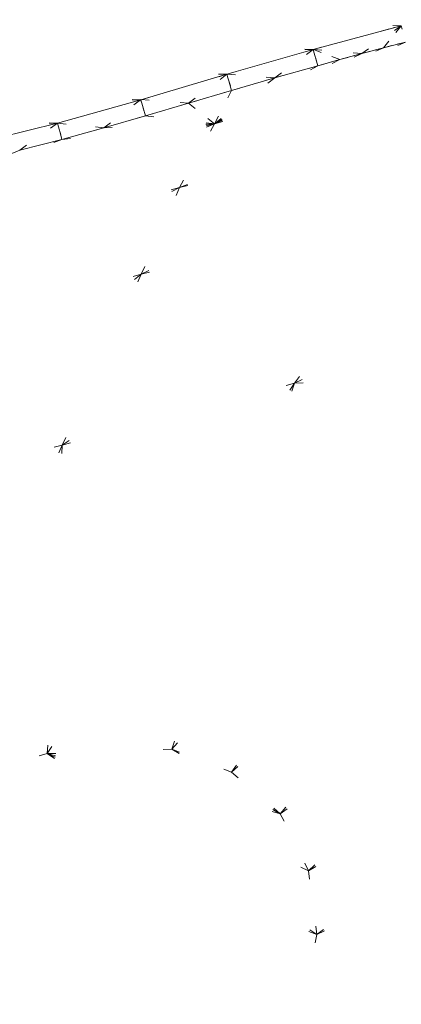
# Model space of a CAD drawing. Header units: millimetres. Extents: x 1700 to 4670, y 990 to 3874.
# Tile 71 of 110: x 3226.34 to 3230.83, y 1837.65 to 1849.25. Entities that reach past the tile are written whole.
import ezdxf

# ---------------------------------------------------------------- set-up
doc = ezdxf.new("R2010")
doc.units = ezdxf.units.MM
doc.linetypes.add('Wipeout_Contour', pattern=[1000, 0, -1000])
doc.layers.add('Nowe_320-W Umeblowanie', color=252, linetype='Continuous')
doc.layers.add('Nowe_320-W Umeblowanie_Nr_pióra__2', color=252, linetype='Continuous', lineweight=13)

msp = doc.modelspace()

# ---------------------------------------------------------------- linework, layer by layer
at = {"layer": 'Nowe_320-W Umeblowanie', "color": 252, "linetype": 'Wipeout_Contour', "lineweight": 0, "ltscale": 46113.398592}
for p, q in [((3229.794, 1848.896), (3215.871, 1849.247)), ((3216.877, 1848.944), (3229.794, 1848.896))]:
    msp.add_line(p, q, dxfattribs=at)
at = {"layer": 'Nowe_320-W Umeblowanie', "color": 252, "linetype": 'Wipeout_Contour', "lineweight": 0, "ltscale": 46219.164766}
for p, q in [((3215.871, 1849.247), (3229.794, 1848.896)), ((3230.829, 1849.176), (3215.871, 1849.247)), ((3229.794, 1848.896), (3230.829, 1849.176))]:
    msp.add_line(p, q, dxfattribs=at)
at = {"layer": 'Nowe_320-W Umeblowanie', "color": 252, "linetype": 'Wipeout_Contour', "lineweight": 0, "ltscale": 46282.620527}
msp.add_line((3215.871, 1849.247), (3230.829, 1849.176), dxfattribs=at)
at = {"layer": 'Nowe_320-W Umeblowanie', "color": 252, "linetype": 'Wipeout_Contour', "lineweight": 0, "ltscale": 46341.117702}
for p, q in [((3230.829, 1849.176), (3230.363, 1848.847)), ((3230.621, 1848.916), (3230.829, 1849.176)), ((3230.363, 1848.847), (3230.621, 1848.916))]:
    msp.add_line(p, q, dxfattribs=at)
at = {"layer": 'Nowe_320-W Umeblowanie', "color": 252, "linetype": 'Wipeout_Contour', "lineweight": 0, "ltscale": 61780.992222}
for p, q in [((3230.363, 1848.847), (3230.829, 1849.176)), ((3230.829, 1849.176), (3230.689, 1849.138)), ((3230.689, 1849.138), (3229.795, 1848.896)), ((3229.795, 1848.896), (3230.363, 1848.847))]:
    msp.add_line(p, q, dxfattribs=at)
at = {"layer": 'Nowe_320-W Umeblowanie', "color": 252, "linetype": 'Wipeout_Contour', "lineweight": 0, "ltscale": 61791.42094}
for p, q in [((3230.829, 1849.176), (3230.621, 1848.916)), ((3230.84, 1849.134), (3230.829, 1849.176)), ((3230.621, 1848.916), (3230.879, 1848.984))]:
    msp.add_line(p, q, dxfattribs=at)
at = {"layer": 'Nowe_320-W Umeblowanie', "color": 252, "linetype": 'Wipeout_Contour', "lineweight": 0, "ltscale": 46339.625054}
for p, q in [((3228.22, 1847.269), (3232.644, 1849.059)), ((3232.644, 1849.059), (3228.631, 1848.021)), ((3228.631, 1848.021), (3228.22, 1847.269))]:
    msp.add_line(p, q, dxfattribs=at)
at = {"layer": 'Nowe_320-W Umeblowanie', "color": 252, "linetype": 'Wipeout_Contour', "lineweight": 0, "ltscale": 46363.267167}
for p, q in [((3232.644, 1849.059), (3228.22, 1847.269)), ((3228.22, 1847.269), (3231.939, 1848.248))]:
    msp.add_line(p, q, dxfattribs=at)
at = {"layer": 'Nowe_320-W Umeblowanie', "color": 252, "linetype": 'Wipeout_Contour', "lineweight": 0, "ltscale": 46348.831014}
for p, q in [((3228.631, 1848.021), (3232.644, 1849.059)), ((3230.879, 1848.984), (3228.631, 1848.021))]:
    msp.add_line(p, q, dxfattribs=at)
at = {"layer": 'Nowe_320-W Umeblowanie', "color": 252, "linetype": 'Wipeout_Contour', "lineweight": 0, "ltscale": 46126.862375}
for p, q in [((3228.777, 1848.604), (3216.877, 1848.944)), ((3217.876, 1848.62), (3228.777, 1848.604))]:
    msp.add_line(p, q, dxfattribs=at)
at = {"layer": 'Nowe_320-W Umeblowanie', "color": 252, "linetype": 'Wipeout_Contour', "lineweight": 0, "ltscale": 46216.470586}
for p, q in [((3229.794, 1848.896), (3216.877, 1848.944)), ((3216.877, 1848.944), (3228.777, 1848.604)), ((3228.777, 1848.604), (3229.794, 1848.896))]:
    msp.add_line(p, q, dxfattribs=at)
at = {"layer": 'Nowe_320-W Umeblowanie', "color": 252, "linetype": 'Wipeout_Contour', "lineweight": 0, "ltscale": 46333.729101}
for p, q in [((3228.631, 1848.021), (3230.879, 1848.984)), ((3230.879, 1848.984), (3230.621, 1848.916)), ((3230.621, 1848.916), (3228.631, 1848.021))]:
    msp.add_line(p, q, dxfattribs=at)
at = {"layer": 'Nowe_320-W Umeblowanie', "color": 252, "linetype": 'Wipeout_Contour', "lineweight": 0, "ltscale": 46330.590368}
for p, q in [((3228.631, 1848.021), (3230.621, 1848.916)), ((3230.363, 1848.847), (3228.631, 1848.021)), ((3230.621, 1848.916), (3230.363, 1848.847))]:
    msp.add_line(p, q, dxfattribs=at)
at = {"layer": 'Nowe_320-W Umeblowanie', "color": 252, "linetype": 'Wipeout_Contour', "lineweight": 0, "ltscale": 46327.474838}
for p, q in [((3228.631, 1848.021), (3230.363, 1848.847)), ((3230.363, 1848.847), (3230.105, 1848.777)), ((3230.105, 1848.777), (3228.631, 1848.021))]:
    msp.add_line(p, q, dxfattribs=at)
at = {"layer": 'Nowe_320-W Umeblowanie', "color": 252, "linetype": 'Wipeout_Contour', "lineweight": 0, "ltscale": 46316.343124}
for p, q in [((3229.794, 1848.896), (3228.778, 1848.605)), ((3229.34, 1848.561), (3229.794, 1848.896)), ((3228.778, 1848.605), (3229.34, 1848.561))]:
    msp.add_line(p, q, dxfattribs=at)
at = {"layer": 'Nowe_320-W Umeblowanie', "color": 252, "linetype": 'Wipeout_Contour', "lineweight": 0, "ltscale": 61764.58509}
for p, q in [((3229.794, 1848.896), (3229.34, 1848.561)), ((3229.806, 1848.854), (3229.794, 1848.896)), ((3229.848, 1848.705), (3229.806, 1848.854)), ((3229.34, 1848.561), (3229.848, 1848.705))]:
    msp.add_line(p, q, dxfattribs=at)
at = {"layer": 'Nowe_320-W Umeblowanie', "color": 252, "linetype": 'Wipeout_Contour', "lineweight": 0, "ltscale": 61770.525394}
for p, q in [((3229.794, 1848.896), (3229.806, 1848.854)), ((3230.105, 1848.777), (3229.794, 1848.896)), ((3229.806, 1848.854), (3229.848, 1848.705)), ((3229.848, 1848.705), (3230.105, 1848.777))]:
    msp.add_line(p, q, dxfattribs=at)
at = {"layer": 'Nowe_320-W Umeblowanie', "color": 252, "linetype": 'Wipeout_Contour', "lineweight": 0, "ltscale": 46331.464983}
for p, q in [((3229.795, 1848.896), (3230.105, 1848.777)), ((3230.363, 1848.847), (3229.795, 1848.896)), ((3230.105, 1848.777), (3230.363, 1848.847))]:
    msp.add_line(p, q, dxfattribs=at)
at = {"layer": 'Nowe_320-W Umeblowanie', "color": 252, "linetype": 'Wipeout_Contour', "lineweight": 0, "ltscale": 46324.383963}
for p, q in [((3228.631, 1848.021), (3230.105, 1848.777)), ((3229.848, 1848.705), (3228.631, 1848.021)), ((3230.105, 1848.777), (3229.848, 1848.705))]:
    msp.add_line(p, q, dxfattribs=at)
at = {"layer": 'Nowe_320-W Umeblowanie', "color": 252, "linetype": 'Wipeout_Contour', "lineweight": 0, "ltscale": 46320.048474}
for p, q in [((3228.631, 1848.021), (3229.848, 1848.705)), ((3229.848, 1848.705), (3229.34, 1848.561)), ((3229.34, 1848.561), (3228.631, 1848.021))]:
    msp.add_line(p, q, dxfattribs=at)
at = {"layer": 'Nowe_320-W Umeblowanie', "color": 252, "linetype": 'Wipeout_Contour', "lineweight": 0, "ltscale": 46140.348592}
for p, q in [((3227.763, 1848.304), (3217.876, 1848.62)), ((3218.866, 1848.3), (3227.763, 1848.304))]:
    msp.add_line(p, q, dxfattribs=at)
at = {"layer": 'Nowe_320-W Umeblowanie', "color": 252, "linetype": 'Wipeout_Contour', "lineweight": 0, "ltscale": 46214.137812}
for p, q in [((3228.777, 1848.604), (3217.876, 1848.62)), ((3217.876, 1848.62), (3227.763, 1848.304)), ((3227.763, 1848.304), (3228.777, 1848.604))]:
    msp.add_line(p, q, dxfattribs=at)
at = {"layer": 'Nowe_320-W Umeblowanie', "color": 252, "linetype": 'Wipeout_Contour', "lineweight": 0, "ltscale": 46298.263282}
for p, q in [((3228.777, 1848.604), (3227.763, 1848.305)), ((3228.326, 1848.264), (3228.777, 1848.604)), ((3227.763, 1848.305), (3228.326, 1848.264))]:
    msp.add_line(p, q, dxfattribs=at)
at = {"layer": 'Nowe_320-W Umeblowanie', "color": 252, "linetype": 'Wipeout_Contour', "lineweight": 0, "ltscale": 61740.369491}
for p, q in [((3228.777, 1848.604), (3228.326, 1848.264)), ((3228.79, 1848.563), (3228.777, 1848.604)), ((3228.833, 1848.414), (3228.79, 1848.563)), ((3228.326, 1848.264), (3228.833, 1848.414))]:
    msp.add_line(p, q, dxfattribs=at)
at = {"layer": 'Nowe_320-W Umeblowanie', "color": 252, "linetype": 'Wipeout_Contour', "lineweight": 0, "ltscale": 61747.543257}
for p, q in [((3228.777, 1848.604), (3228.79, 1848.563)), ((3229.34, 1848.561), (3228.777, 1848.604)), ((3228.79, 1848.563), (3228.833, 1848.414)), ((3228.833, 1848.414), (3229.34, 1848.561))]:
    msp.add_line(p, q, dxfattribs=at)
at = {"layer": 'Nowe_320-W Umeblowanie', "color": 252, "linetype": 'Wipeout_Contour', "lineweight": 0, "ltscale": 46314.260408}
for p, q in [((3228.631, 1848.021), (3229.34, 1848.561)), ((3229.34, 1848.561), (3228.833, 1848.414)), ((3228.833, 1848.414), (3228.631, 1848.021))]:
    msp.add_line(p, q, dxfattribs=at)
at = {"layer": 'Nowe_320-W Umeblowanie', "color": 252, "linetype": 'Wipeout_Contour', "lineweight": 0, "ltscale": 46308.071414}
for p, q in [((3228.833, 1848.414), (3228.326, 1848.264)), ((3228.631, 1848.021), (3228.833, 1848.414)), ((3228.326, 1848.264), (3228.631, 1848.021))]:
    msp.add_line(p, q, dxfattribs=at)
at = {"layer": 'Nowe_320-W Umeblowanie', "color": 252, "linetype": 'Wipeout_Contour', "lineweight": 0, "ltscale": 46211.962595}
for p, q in [((3227.763, 1848.304), (3218.866, 1848.3)), ((3218.866, 1848.3), (3226.785, 1848.028)), ((3226.785, 1848.028), (3227.763, 1848.304))]:
    msp.add_line(p, q, dxfattribs=at)
at = {"layer": 'Nowe_320-W Umeblowanie', "color": 252, "linetype": 'Wipeout_Contour', "lineweight": 0, "ltscale": 46153.714323}
for p, q in [((3226.785, 1848.028), (3218.866, 1848.3)), ((3219.863, 1848.005), (3226.785, 1848.028))]:
    msp.add_line(p, q, dxfattribs=at)
at = {"layer": 'Nowe_320-W Umeblowanie', "color": 252, "linetype": 'Wipeout_Contour', "lineweight": 0, "ltscale": 46280.457204}
for p, q in [((3227.762, 1848.304), (3226.785, 1848.028)), ((3227.329, 1847.973), (3227.762, 1848.304)), ((3226.785, 1848.028), (3227.329, 1847.973))]:
    msp.add_line(p, q, dxfattribs=at)
at = {"layer": 'Nowe_320-W Umeblowanie', "color": 252, "linetype": 'Wipeout_Contour', "lineweight": 0, "ltscale": 61716.473574}
for p, q in [((3227.762, 1848.304), (3227.329, 1847.973)), ((3227.775, 1848.262), (3227.762, 1848.304)), ((3227.819, 1848.114), (3227.775, 1848.262)), ((3227.329, 1847.973), (3227.819, 1848.114))]:
    msp.add_line(p, q, dxfattribs=at)
at = {"layer": 'Nowe_320-W Umeblowanie', "color": 252, "linetype": 'Wipeout_Contour', "lineweight": 0, "ltscale": 61723.525917}
for p, q in [((3227.763, 1848.304), (3227.775, 1848.262)), ((3228.326, 1848.264), (3227.763, 1848.304)), ((3227.775, 1848.262), (3227.819, 1848.114)), ((3227.819, 1848.114), (3228.326, 1848.264))]:
    msp.add_line(p, q, dxfattribs=at)
at = {"layer": 'Nowe_320-W Umeblowanie', "color": 252, "linetype": 'Wipeout_Contour', "lineweight": 0, "ltscale": 46343.634325}
for p, q in [((3227.77, 1846.249), (3231.939, 1848.248)), ((3231.939, 1848.248), (3228.22, 1847.269)), ((3228.22, 1847.269), (3227.77, 1846.249))]:
    msp.add_line(p, q, dxfattribs=at)
at = {"layer": 'Nowe_320-W Umeblowanie', "color": 252, "linetype": 'Wipeout_Contour', "lineweight": 0, "ltscale": 46366.834276}
for p, q in [((3231.939, 1848.248), (3227.77, 1846.249)), ((3227.77, 1846.249), (3231.169, 1847.144))]:
    msp.add_line(p, q, dxfattribs=at)
at = {"layer": 'Nowe_320-W Umeblowanie', "color": 252, "linetype": 'Wipeout_Contour', "lineweight": 0, "ltscale": 46302.202831}
for p, q in [((3228.326, 1848.264), (3227.819, 1848.114)), ((3228.631, 1848.021), (3228.326, 1848.264)), ((3227.819, 1848.114), (3228.631, 1848.021))]:
    msp.add_line(p, q, dxfattribs=at)
at = {"layer": 'Nowe_320-W Umeblowanie', "color": 252, "linetype": 'Wipeout_Contour', "lineweight": 0, "ltscale": 46296.503222}
for p, q in [((3227.819, 1848.114), (3227.329, 1847.973)), ((3228.631, 1848.021), (3227.819, 1848.114)), ((3227.329, 1847.973), (3228.631, 1848.021))]:
    msp.add_line(p, q, dxfattribs=at)
at = {"layer": 'Nowe_320-W Umeblowanie', "color": 252, "linetype": 'Wipeout_Contour', "lineweight": 0, "ltscale": 46209.622796}
for p, q in [((3226.785, 1848.028), (3219.863, 1848.005)), ((3225.797, 1847.787), (3226.785, 1848.028))]:
    msp.add_line(p, q, dxfattribs=at)
at = {"layer": 'Nowe_320-W Umeblowanie', "color": 252, "linetype": 'Wipeout_Contour', "lineweight": 0, "ltscale": 46269.062817}
for p, q in [((3224.631, 1846.342), (3228.631, 1848.021)), ((3228.631, 1848.021), (3224.76, 1847.043))]:
    msp.add_line(p, q, dxfattribs=at)
at = {"layer": 'Nowe_320-W Umeblowanie', "color": 252, "linetype": 'Wipeout_Contour', "lineweight": 0, "ltscale": 46293.746054}
for p, q in [((3228.631, 1848.021), (3224.631, 1846.342)), ((3228.22, 1847.269), (3228.631, 1848.021)), ((3224.631, 1846.342), (3228.22, 1847.269))]:
    msp.add_line(p, q, dxfattribs=at)
at = {"layer": 'Nowe_320-W Umeblowanie', "color": 252, "linetype": 'Wipeout_Contour', "lineweight": 0, "ltscale": 46276.114811}
for p, q in [((3224.76, 1847.043), (3228.631, 1848.021)), ((3228.631, 1848.021), (3226.836, 1847.837)), ((3226.836, 1847.837), (3224.76, 1847.043))]:
    msp.add_line(p, q, dxfattribs=at)
at = {"layer": 'Nowe_320-W Umeblowanie', "color": 252, "linetype": 'Wipeout_Contour', "lineweight": 0, "ltscale": 46262.383672}
for p, q in [((3226.784, 1848.028), (3225.798, 1847.788)), ((3226.34, 1847.709), (3226.784, 1848.028))]:
    msp.add_line(p, q, dxfattribs=at)
at = {"layer": 'Nowe_320-W Umeblowanie', "color": 252, "linetype": 'Wipeout_Contour', "lineweight": 0, "ltscale": 61692.853336}
for p, q in [((3226.784, 1848.028), (3226.34, 1847.709)), ((3226.796, 1847.986), (3226.784, 1848.028)), ((3226.836, 1847.837), (3226.796, 1847.986)), ((3226.34, 1847.709), (3226.836, 1847.837))]:
    msp.add_line(p, q, dxfattribs=at)
at = {"layer": 'Nowe_320-W Umeblowanie', "color": 252, "linetype": 'Wipeout_Contour', "lineweight": 0, "ltscale": 61700.058521}
for p, q in [((3226.785, 1848.028), (3226.796, 1847.986)), ((3227.329, 1847.973), (3226.785, 1848.028)), ((3226.796, 1847.986), (3226.836, 1847.837)), ((3226.836, 1847.837), (3227.329, 1847.973))]:
    msp.add_line(p, q, dxfattribs=at)
at = {"layer": 'Nowe_320-W Umeblowanie', "color": 252, "linetype": 'Wipeout_Contour', "lineweight": 0, "ltscale": 46290.450348}
for p, q in [((3226.836, 1847.837), (3228.631, 1848.021)), ((3228.631, 1848.021), (3227.329, 1847.973)), ((3227.329, 1847.973), (3226.836, 1847.837))]:
    msp.add_line(p, q, dxfattribs=at)
at = {"layer": 'Nowe_320-W Umeblowanie', "color": 252, "linetype": 'Wipeout_Contour', "lineweight": 0, "ltscale": 46260.087698}
for p, q in [((3224.76, 1847.043), (3226.836, 1847.837)), ((3226.836, 1847.837), (3226.34, 1847.709)), ((3226.34, 1847.709), (3224.76, 1847.043))]:
    msp.add_line(p, q, dxfattribs=at)
at = {"layer": 'Nowe_320-W Umeblowanie', "color": 252, "linetype": 'Wipeout_Contour', "lineweight": 0, "ltscale": 46278.808444}
for p, q in [((3224.49, 1845.403), (3228.22, 1847.269)), ((3228.22, 1847.269), (3224.631, 1846.342))]:
    msp.add_line(p, q, dxfattribs=at)
at = {"layer": 'Nowe_320-W Umeblowanie', "color": 252, "linetype": 'Wipeout_Contour', "lineweight": 0, "ltscale": 46303.131654}
for p, q in [((3228.22, 1847.269), (3224.49, 1845.403)), ((3227.77, 1846.249), (3228.22, 1847.269)), ((3224.49, 1845.403), (3227.77, 1846.249))]:
    msp.add_line(p, q, dxfattribs=at)
at = {"layer": 'Nowe_320-W Umeblowanie', "color": 252, "linetype": 'Wipeout_Contour', "lineweight": 0, "ltscale": 46414.459159}
for p, q in [((3229.573, 1844.966), (3234.418, 1847.264)), ((3231.169, 1847.144), (3229.573, 1844.966))]:
    msp.add_line(p, q, dxfattribs=at)
at = {"layer": 'Nowe_320-W Umeblowanie', "color": 252, "linetype": 'Wipeout_Contour', "lineweight": 0, "ltscale": 46435.455425}
for p, q in [((3234.418, 1847.264), (3229.573, 1844.966)), ((3229.573, 1844.966), (3232.124, 1845.052))]:
    msp.add_line(p, q, dxfattribs=at)
at = {"layer": 'Nowe_320-W Umeblowanie', "color": 252, "linetype": 'Wipeout_Contour', "lineweight": 0, "ltscale": 46352.785595}
for p, q in [((3226.84, 1844.237), (3231.169, 1847.144)), ((3231.169, 1847.144), (3227.77, 1846.249)), ((3227.77, 1846.249), (3226.84, 1844.237))]:
    msp.add_line(p, q, dxfattribs=at)
at = {"layer": 'Nowe_320-W Umeblowanie', "color": 252, "linetype": 'Wipeout_Contour', "lineweight": 0, "ltscale": 46374.831737}
for p, q in [((3231.169, 1847.144), (3226.84, 1844.237)), ((3229.573, 1844.966), (3231.169, 1847.144)), ((3226.84, 1844.237), (3229.573, 1844.966))]:
    msp.add_line(p, q, dxfattribs=at)
at = {"layer": 'Nowe_320-W Umeblowanie', "color": 252, "linetype": 'Wipeout_Contour', "lineweight": 0, "ltscale": 46295.925521}
for p, q in [((3224.201, 1843.544), (3227.77, 1846.249)), ((3227.77, 1846.249), (3224.49, 1845.403))]:
    msp.add_line(p, q, dxfattribs=at)
at = {"layer": 'Nowe_320-W Umeblowanie', "color": 252, "linetype": 'Wipeout_Contour', "lineweight": 0, "ltscale": 46321.264932}
for p, q in [((3227.77, 1846.249), (3224.201, 1843.544)), ((3226.84, 1844.237), (3227.77, 1846.249)), ((3224.201, 1843.544), (3226.84, 1844.237))]:
    msp.add_line(p, q, dxfattribs=at)
at = {"layer": 'Nowe_320-W Umeblowanie', "color": 252, "linetype": 'Wipeout_Contour', "lineweight": 0, "ltscale": 46451.671715}
for p, q in [((3232.124, 1845.052), (3228.128, 1840.655)), ((3228.833, 1840.385), (3232.124, 1845.052)), ((3228.128, 1840.655), (3228.833, 1840.385))]:
    msp.add_line(p, q, dxfattribs=at)
at = {"layer": 'Nowe_320-W Umeblowanie', "color": 252, "linetype": 'Wipeout_Contour', "lineweight": 0, "ltscale": 46427.77677}
for p, q in [((3228.128, 1840.655), (3232.124, 1845.052)), ((3232.124, 1845.052), (3229.573, 1844.966)), ((3229.573, 1844.966), (3228.128, 1840.655))]:
    msp.add_line(p, q, dxfattribs=at)
at = {"layer": 'Nowe_320-W Umeblowanie', "color": 252, "linetype": 'Wipeout_Contour', "lineweight": 0, "ltscale": 46467.381329}
for p, q in [((3232.124, 1845.052), (3228.833, 1840.385)), ((3228.833, 1840.385), (3233.407, 1844.511))]:
    msp.add_line(p, q, dxfattribs=at)
at = {"layer": 'Nowe_320-W Umeblowanie', "color": 252, "linetype": 'Wipeout_Contour', "lineweight": 0, "ltscale": 46381.205818}
for p, q in [((3226.664, 1840.603), (3229.573, 1844.966)), ((3229.573, 1844.966), (3226.84, 1844.237)), ((3226.84, 1844.237), (3226.664, 1840.603))]:
    msp.add_line(p, q, dxfattribs=at)
at = {"layer": 'Nowe_320-W Umeblowanie', "color": 252, "linetype": 'Wipeout_Contour', "lineweight": 0, "ltscale": 46413.998667}
for p, q in [((3229.573, 1844.966), (3226.664, 1840.603)), ((3228.128, 1840.655), (3229.573, 1844.966)), ((3226.664, 1840.603), (3228.128, 1840.655))]:
    msp.add_line(p, q, dxfattribs=at)
at = {"layer": 'Nowe_320-W Umeblowanie', "color": 252, "linetype": 'Wipeout_Contour', "lineweight": 0, "ltscale": 46479.759365}
for p, q in [((3233.407, 1844.511), (3228.833, 1840.385)), ((3229.405, 1839.896), (3233.407, 1844.511)), ((3228.833, 1840.385), (3229.405, 1839.896))]:
    msp.add_line(p, q, dxfattribs=at)
at = {"layer": 'Nowe_320-W Umeblowanie', "color": 252, "linetype": 'Wipeout_Contour', "lineweight": 0, "ltscale": 46502.407996}
for p, q in [((3233.407, 1844.511), (3229.405, 1839.896)), ((3229.405, 1839.896), (3234.454, 1843.56))]:
    msp.add_line(p, q, dxfattribs=at)
at = {"layer": 'Nowe_320-W Umeblowanie', "color": 252, "linetype": 'Wipeout_Contour', "lineweight": 0, "ltscale": 46338.98792}
for p, q in [((3226.84, 1844.237), (3224.201, 1843.544)), ((3225.146, 1840.214), (3226.84, 1844.237))]:
    msp.add_line(p, q, dxfattribs=at)
at = {"layer": 'Nowe_320-W Umeblowanie', "color": 252, "linetype": 'Wipeout_Contour', "lineweight": 0, "ltscale": 46376.720268}
for p, q in [((3226.84, 1844.237), (3225.146, 1840.214)), ((3226.664, 1840.603), (3226.84, 1844.237)), ((3225.146, 1840.214), (3226.664, 1840.603))]:
    msp.add_line(p, q, dxfattribs=at)
at = {"layer": 'Nowe_320-W Umeblowanie', "color": 252, "linetype": 'Wipeout_Contour', "lineweight": 0, "ltscale": 46508.227502}
for p, q in [((3234.454, 1843.56), (3229.405, 1839.896)), ((3229.737, 1839.225), (3234.454, 1843.56)), ((3229.405, 1839.896), (3229.737, 1839.225))]:
    msp.add_line(p, q, dxfattribs=at)
at = {"layer": 'Nowe_320-W Umeblowanie', "color": 252, "linetype": 'Wipeout_Contour', "lineweight": 0, "ltscale": 46535.669155}
for p, q in [((3234.454, 1843.56), (3229.737, 1839.225)), ((3229.737, 1839.225), (3235.019, 1842.294))]:
    msp.add_line(p, q, dxfattribs=at)
at = {"layer": 'Nowe_320-W Umeblowanie', "color": 252, "linetype": 'Wipeout_Contour', "lineweight": 0, "ltscale": 46532.916474}
for p, q in [((3235.019, 1842.294), (3229.737, 1839.225)), ((3229.835, 1838.473), (3235.019, 1842.294)), ((3229.737, 1839.225), (3229.835, 1838.473))]:
    msp.add_line(p, q, dxfattribs=at)
at = {"layer": 'Nowe_320-W Umeblowanie', "color": 252, "linetype": 'Wipeout_Contour', "lineweight": 0, "ltscale": 46563.257003}
for p, q in [((3235.019, 1842.294), (3229.835, 1838.473)), ((3229.835, 1838.473), (3235.152, 1840.912))]:
    msp.add_line(p, q, dxfattribs=at)
at = {"layer": 'Nowe_320-W Umeblowanie', "color": 252, "linetype": 'Wipeout_Contour', "lineweight": 0, "ltscale": 46592.738701}
msp.add_line((3235.152, 1840.912), (3229.544, 1837.005), dxfattribs=at)
at = {"layer": 'Nowe_320-W Umeblowanie', "color": 252, "linetype": 'Wipeout_Contour', "lineweight": 0, "ltscale": 46555.070161}
for p, q in [((3229.544, 1837.005), (3235.152, 1840.912)), ((3235.152, 1840.912), (3229.835, 1838.473)), ((3229.835, 1838.473), (3229.544, 1837.005))]:
    msp.add_line(p, q, dxfattribs=at)
at = {"layer": 'Nowe_320-W Umeblowanie', "color": 252, "linetype": 'Wipeout_Contour', "lineweight": 0, "ltscale": 46436.344505}
for p, q in [((3226.664, 1840.603), (3225.146, 1840.214)), ((3229.835, 1838.473), (3226.664, 1840.603)), ((3225.146, 1840.214), (3229.835, 1838.473))]:
    msp.add_line(p, q, dxfattribs=at)
at = {"layer": 'Nowe_320-W Umeblowanie', "color": 252, "linetype": 'Wipeout_Contour', "lineweight": 0, "ltscale": 46444.088392}
for p, q in [((3228.128, 1840.655), (3226.664, 1840.603)), ((3226.664, 1840.603), (3229.405, 1839.896)), ((3229.405, 1839.896), (3228.128, 1840.655))]:
    msp.add_line(p, q, dxfattribs=at)
at = {"layer": 'Nowe_320-W Umeblowanie', "color": 252, "linetype": 'Wipeout_Contour', "lineweight": 0, "ltscale": 46465.596063}
for p, q in [((3229.405, 1839.896), (3226.664, 1840.603)), ((3226.664, 1840.603), (3229.737, 1839.225)), ((3229.737, 1839.225), (3229.405, 1839.896))]:
    msp.add_line(p, q, dxfattribs=at)
at = {"layer": 'Nowe_320-W Umeblowanie', "color": 252, "linetype": 'Wipeout_Contour', "lineweight": 0, "ltscale": 46477.94351}
for p, q in [((3229.737, 1839.225), (3226.664, 1840.603)), ((3226.664, 1840.603), (3229.835, 1838.473)), ((3229.835, 1838.473), (3229.737, 1839.225))]:
    msp.add_line(p, q, dxfattribs=at)
at = {"layer": 'Nowe_320-W Umeblowanie', "color": 252, "linetype": 'Wipeout_Contour', "lineweight": 0, "ltscale": 46462.437016}
for p, q in [((3228.833, 1840.385), (3228.128, 1840.655)), ((3228.128, 1840.655), (3229.405, 1839.896)), ((3229.405, 1839.896), (3228.833, 1840.385))]:
    msp.add_line(p, q, dxfattribs=at)
at = {"layer": 'Nowe_320-W Umeblowanie', "color": 252, "linetype": 'Wipeout_Contour', "lineweight": 0, "ltscale": 46425.120061}
for p, q in [((3229.544, 1837.005), (3225.146, 1840.214)), ((3223.682, 1839.846), (3229.544, 1837.005))]:
    msp.add_line(p, q, dxfattribs=at)
at = {"layer": 'Nowe_320-W Umeblowanie', "color": 252, "linetype": 'Wipeout_Contour', "lineweight": 0, "ltscale": 46481.166664}
for p, q in [((3229.835, 1838.473), (3225.146, 1840.214)), ((3225.146, 1840.214), (3229.544, 1837.005)), ((3229.544, 1837.005), (3229.835, 1838.473))]:
    msp.add_line(p, q, dxfattribs=at)
at = {"layer": 'Nowe_320-W Umeblowanie', "color": 252, "linetype": 'Wipeout_Contour', "lineweight": 0, "ltscale": 46486.079498}
for p, q in [((3229.544, 1837.005), (3223.682, 1839.846)), ((3223.682, 1839.846), (3229.216, 1835.532))]:
    msp.add_line(p, q, dxfattribs=at)
at = {"layer": 'Nowe_320-W Umeblowanie', "color": 252, "linetype": 'Wipeout_Contour', "lineweight": 0, "ltscale": 278739.138113}
msp.add_line((3229.216, 1835.532), (3223.682, 1839.846), dxfattribs=at)
at = {"layer": 'Nowe_320-W Umeblowanie_Nr_pióra__2', "color": 252, "linetype": 'Continuous', "lineweight": 13}
for p, q in [((3230.829, 1849.176), (3229.794, 1848.896)), ((3230.829, 1849.176), (3229.794, 1848.896)), ((3230.879, 1848.984), (3230.621, 1848.916)), ((3230.879, 1848.984), (3230.621, 1848.916)), ((3229.794, 1848.896), (3228.777, 1848.604)), ((3229.794, 1848.896), (3228.777, 1848.604)), ((3230.363, 1848.847), (3230.105, 1848.777)), ((3230.363, 1848.847), (3230.105, 1848.777)), ((3230.621, 1848.916), (3230.363, 1848.847)), ((3230.621, 1848.916), (3230.363, 1848.847)), ((3229.848, 1848.705), (3229.34, 1848.561)), ((3229.848, 1848.705), (3229.34, 1848.561)), ((3230.105, 1848.777), (3229.848, 1848.705)), ((3230.105, 1848.777), (3229.848, 1848.705)), ((3228.777, 1848.604), (3227.763, 1848.304)), ((3228.777, 1848.604), (3227.763, 1848.304)), ((3229.34, 1848.561), (3228.833, 1848.414)), ((3229.34, 1848.561), (3228.833, 1848.414)), ((3228.833, 1848.414), (3228.326, 1848.264)), ((3228.833, 1848.414), (3228.326, 1848.264)), ((3227.763, 1848.304), (3226.785, 1848.028)), ((3227.763, 1848.304), (3226.785, 1848.028)), ((3228.326, 1848.264), (3227.819, 1848.114)), ((3228.326, 1848.264), (3227.819, 1848.114)), ((3227.819, 1848.114), (3227.329, 1847.973)), ((3227.819, 1848.114), (3227.329, 1847.973)), ((3226.785, 1848.028), (3225.797, 1847.787)), ((3226.785, 1848.028), (3225.797, 1847.787)), ((3227.329, 1847.973), (3226.836, 1847.837)), ((3227.329, 1847.973), (3226.836, 1847.837)), ((3226.836, 1847.837), (3226.34, 1847.709)), ((3226.836, 1847.837), (3226.34, 1847.709))]:
    msp.add_line(p, q, dxfattribs=at)

doc.saveas('drawing.dxf')
